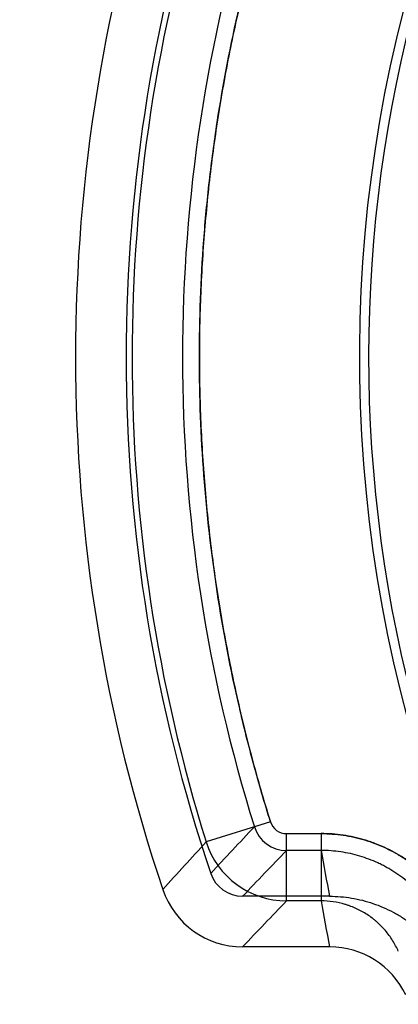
# Model space of a CAD drawing. Header units: millimetres. Extents: x 0 to 297, y 0 to 210.
# Tile 11 of 256: x 146.219 to 146.354, y 90.983 to 91.333. Entities that reach past the tile are written whole.
import ezdxf

# ---------------------------------------------------------------- set-up
doc = ezdxf.new("R2010")
doc.units = ezdxf.units.MM
doc.header["$LTSCALE"] = 16.335
doc.layers.get('0').update_dxf_attribs({"linetype": 'CONTINUOUS'})
doc.layers.add('01_GLOBAL', color=7, linetype='CONTINUOUS')
doc.layers.add('INTFCLR_144815', color=7, linetype='CONTINUOUS')

msp = doc.modelspace()

# ---------------------------------------------------------------- linework, layer by layer
at = {"color": 7, "linetype": 'Continuous'}
msp.add_circle((147.7028034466, 92.1254639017), 2.28, dxfattribs=at)
at = {"color": 9, "linetype": 'Continuous'}
msp.add_arc((147.7028034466, 92.1254639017), 2.2507792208, 182.9674534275, 267.0325465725, dxfattribs=at)
at = {"layer": '01_GLOBAL', "color": 7, "linetype": 'Continuous'}
msp.add_circle((147.7028034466, 92.1254639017), 2.31, dxfattribs=at)
at = {"layer": 'INTFCLR_144815', "color": 9, "linetype": 'Continuous'}
for p, q in [((146.3080390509, 91.0478256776), (146.2851560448, 91.04066037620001)), ((146.3080255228, 91.0478147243), (146.3023042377, 91.04602313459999)), ((146.3137477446, 91.0436112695), (146.3260964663, 91.0436112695)), ((146.3137612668, 91.01963686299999), (146.3137612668, 91.04362224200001)), ((146.326092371, 91.04362224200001), (146.326092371, 91.0196368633)), ((146.3260964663, 91.0376149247), (146.3137477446, 91.0376149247)), ((146.326092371, 91.01963686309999), (146.3137612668, 91.01963686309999))]:
    msp.add_line(p, q, dxfattribs=at)
at = {"layer": 'INTFCLR_144815', "color": 6, "linetype": 'Continuous'}
for p, q in [((146.3290992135, 91.021296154), (146.2981262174, 91.021296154)), ((146.3290991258, 91.003296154), (146.2981188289, 91.003296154))]:
    msp.add_line(p, q, dxfattribs=at)
for centre, radius, start, end in [((146.8326356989, 91.21329615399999), 0.49294334, 108.7136429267, 257.7559644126), ((146.8326250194, 91.21329615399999), 0.5939893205, 161.386440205, 198.613559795), ((146.8326240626, 91.21329615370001), 0.5759883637, 161.3874914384, 198.6124896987), ((146.2981250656, 91.03328814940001), 0.0119920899, 198.6147566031, 270.0055004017), ((146.2981116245, 91.03327010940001), 0.0299734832, 198.6107057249, 270.0137714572), ((146.329092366, 90.9732874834), 0.0300092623, 25.4740286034, 89.9870927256)]:
    msp.add_arc(centre, radius, start, end, dxfattribs=at)
at = {"layer": 'INTFCLR_144815', "color": 9, "linetype": 'Continuous'}
for centre, radius, start, end in [((146.8326356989, 91.21329615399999), 0.4896672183, 125.9035433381, 247.5002459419), ((146.836406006, 91.21329615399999), 0.5776500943, 162.6109308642, 197.3890691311), ((146.836421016, 91.21329685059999), 0.5596974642, 162.6107187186, 197.389417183), ((148.3225659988, 89.13456879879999), 2.7812073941, 136.5852201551, 137.0531578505), ((146.3137543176, 91.0496149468), 0.0119999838, 197.4166837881, 269.9686163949), ((146.3137466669, 91.0496065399), 0.005995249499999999, 197.3904878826, 270.0102997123), ((148.4952094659, 89.0113477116), 3.0004078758, 137.4412707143, 137.8793178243), ((146.3137939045, 91.0496529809), 0.0300164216, 197.4328654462, 269.9376999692), ((148.2257902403, 89.191639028), 2.6577309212, 136.0071657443, 136.4941785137), ((146.8650430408, 91.1283484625), 0.5465308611, 189.5563322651, 191.2959047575), ((148.2261034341, 89.17336377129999), 2.6581529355, 136.0070435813, 136.4946323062), ((146.865043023, 91.1103588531), 0.5465329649, 189.555067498, 191.2969715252)]:
    msp.add_arc(centre, radius, start, end, dxfattribs=at)
for points, knots in [([(146.307425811, 91.37685011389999), (146.3050748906, 91.3692447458), (146.3007004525, 91.3539356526), (146.295136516, 91.330718), (146.2905794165, 91.30728885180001), (146.2870373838, 91.28368409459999), (146.2845156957, 91.25994598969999), (146.2830169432, 91.2361229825), (146.2825459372, 91.21226325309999), (146.2831060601, 91.1884075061), (146.2846929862, 91.1645956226), (146.2873018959, 91.14087296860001), (146.2909303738, 91.1172877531), (146.2955726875, 91.0938826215), (146.3012196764, 91.070694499), (146.3056480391, 91.0554079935), (146.308025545, 91.0478146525)], [0, 0, 0, 0, 0.071489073, 0.1429344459, 0.214347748, 0.2857716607, 0.3572252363, 0.4286622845, 0.5000723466, 0.5714739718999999, 0.642892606, 0.7143246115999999, 0.7857347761, 0.8571265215, 0.928543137, 1, 1, 1, 1]), ([(146.3080390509, 91.0478256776), (146.3059331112, 91.05455116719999), (146.3029685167, 91.0646934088), (146.299403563, 91.07832389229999), (146.294444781, 91.0988785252), (146.2885336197, 91.1298004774), (146.283810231, 91.1712586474), (146.282207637, 91.2129324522), (146.2833721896, 91.2443504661), (146.2851555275, 91.26536982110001), (146.2866151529, 91.27939202), (146.2898593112, 91.303767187), (146.2958362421, 91.3349434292), (146.3021148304, 91.3588993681), (146.3051404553, 91.36920906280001)], [0, 0, 0, 0, 0.0644031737, 0.0966047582, 0.1288063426, 0.2576126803, 0.3864190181, 0.5152253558, 0.6440316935, 0.676233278, 0.7084348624, 0.7728380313, 0.9016443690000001, 1, 1, 1, 1]), ([(146.3754964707, 91.0114194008), (146.3744377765, 91.0138166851), (146.372589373, 91.017293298), (146.3696503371, 91.0216123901), (146.3664381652, 91.0256697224), (146.3632639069, 91.0288999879), (146.3602785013, 91.0314335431), (146.3582183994, 91.0330563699), (146.3544992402, 91.03567044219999), (146.3499736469, 91.03817280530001), (146.345781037, 91.03993296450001), (146.3433106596, 91.0408147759), (146.3395788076, 91.0419951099), (146.3338928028, 91.0432422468), (146.328713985, 91.04362222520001), (146.326092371, 91.04362224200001)], [0, 0, 0, 0, 0.1249999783, 0.1874999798, 0.2499999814, 0.3749999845, 0.4062499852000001, 0.437499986, 0.4999999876, 0.6249999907, 0.6874999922, 0.718749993, 0.7499999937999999, 0.8749999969, 1, 1, 1, 1]), ([(146.3260964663, 91.0436112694), (146.3287167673, 91.04361124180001), (146.3326448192, 91.0433242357), (146.3377818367, 91.0423791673), (146.3427902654, 91.0410780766), (146.347026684, 91.03947737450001), (146.3505499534, 91.0377677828), (146.3528658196, 91.0365376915), (146.3567578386, 91.0341896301), (146.3608733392, 91.031058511), (146.364175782, 91.02793257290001), (146.3659795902, 91.02602813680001), (146.3685654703, 91.023090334), (146.3720018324, 91.0183917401), (146.3744409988, 91.01380756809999), (146.3755001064, 91.0114094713)], [0, 0, 0, 0, 0.1249999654, 0.1874999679, 0.2499999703, 0.3749999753, 0.4062499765, 0.4374999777, 0.4999999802, 0.6249999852, 0.6874999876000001, 0.7187499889, 0.7499999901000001, 0.8749999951, 1, 1, 1, 1]), ([(146.3700117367, 91.0089856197), (146.369079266, 91.0110972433), (146.3669105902, 91.0151842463), (146.3638341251, 91.0193860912), (146.3615463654, 91.0219845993), (146.3599527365, 91.0236675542), (146.3570218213, 91.0264446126), (146.3533395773, 91.02924670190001), (146.349882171, 91.0313309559), (146.3478355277, 91.0324180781), (146.3447210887, 91.0339302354), (146.3409350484, 91.0353634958), (146.3364706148, 91.0365221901), (146.331910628, 91.0373603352), (146.3284209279, 91.03761486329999), (146.3260964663, 91.0376149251)], [0, 0, 0, 0, 0.1249535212, 0.2494633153, 0.2808512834, 0.3123387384, 0.3748956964, 0.499258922, 0.5617929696, 0.5932736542, 0.6246732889, 0.7491898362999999, 0.8114702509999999, 0.8741740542, 1, 1, 1, 1]), ([(146.3535427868, 91.001724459), (146.3529557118, 91.00305471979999), (146.3519291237, 91.00498777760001), (146.3502989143, 91.00738649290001), (146.3485098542, 91.0096496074), (146.3467352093, 91.01145529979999), (146.345084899, 91.0128567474), (146.3439470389, 91.0137541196), (146.3418832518, 91.0152075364), (146.3393522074, 91.01660863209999), (146.3370248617, 91.01758578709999), (146.3356605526, 91.0180733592), (146.3335977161, 91.01872714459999), (146.3304191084, 91.0194275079), (146.3275349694, 91.0196366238), (146.326092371, 91.0196368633)], [0, 0, 0, 0, 0.1258828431, 0.1886188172, 0.2509242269, 0.3754667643, 0.4068670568, 0.4383518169, 0.5008926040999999, 0.6252461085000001, 0.6877872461, 0.7192656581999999, 0.7506454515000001, 0.875108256, 1, 1, 1, 1])]:
    msp.add_open_spline(points, degree=3, knots=knots, dxfattribs=at)
at = {"layer": 'INTFCLR_144815', "color": 6, "linetype": 'Continuous'}
msp.add_open_spline([(146.3290992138, 91.0212961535), (146.3304066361, 91.0212961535), (146.3330228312, 91.0211891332), (146.3369221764, 91.0207083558), (146.3407721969, 91.0199098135), (146.3445439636, 91.0187988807), (146.3482105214, 91.01738400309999), (146.3517487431, 91.01567468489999), (146.3550463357, 91.0137343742), (146.3579696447, 91.011689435), (146.3604408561, 91.00968759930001), (146.362497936, 91.00779984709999), (146.3642386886, 91.00601876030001), (146.3658305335, 91.00422215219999), (146.3674171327, 91.00224244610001), (146.3690873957, 90.9999019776), (146.3708197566, 90.9971149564), (146.3719024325, 90.995052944), (146.3724356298, 90.9939343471)], degree=3, knots=[0, 0, 0, 0, 0.0725669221, 0.145138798, 0.2178363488, 0.2905587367, 0.3631349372, 0.4357275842, 0.5084175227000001, 0.5752577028, 0.6335536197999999, 0.6848094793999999, 0.7301377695, 0.7717248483, 0.8179915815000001, 0.8708895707, 0.9312209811, 1, 1, 1, 1], dxfattribs=at)

doc.saveas('drawing.dxf')
